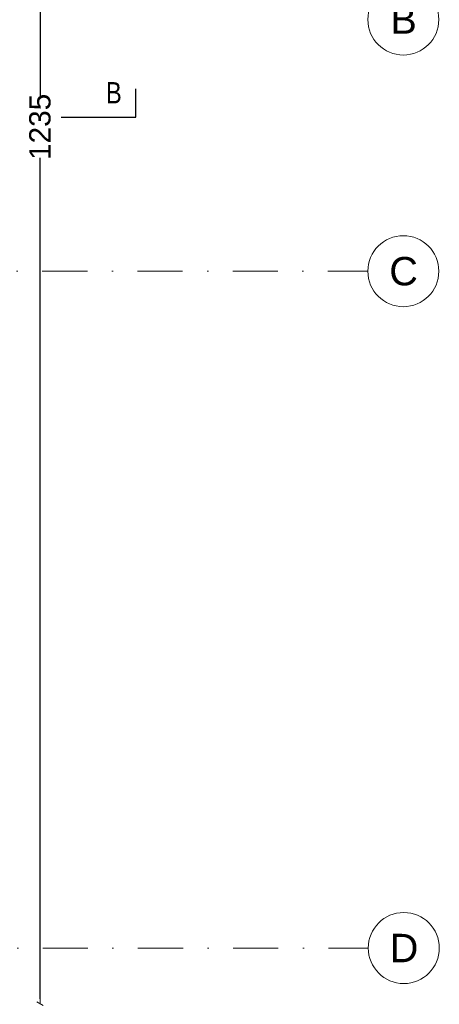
# Model space of a CAD drawing. Header units: millimetres. Extents: x 77315 to 1057463, y -108895 to -47643.
# Tile 55 of 62: x 119232 to 122187, y -105418 to -98484. Entities that reach past the tile are written whole.
import ezdxf

# ---------------------------------------------------------------- set-up
doc = ezdxf.new("R2010")
doc.units = ezdxf.units.MM
doc.header["$MEASUREMENT"] = 0
doc.linetypes.add('Dot & Dashed', pattern=[670.277762, 317.5, -176.388889, 0, -176.388874])
for name, color, linetype in [('DIM MALY', 7, 'Continuous'), ('opisy inne', 7, 'Continuous'), ('Structural - Grid', 7, 'Continuous')]:
    doc.layers.add(name, color=color, linetype=linetype)
doc.styles.add('STYL_AUTOMATYCZNY_1', font='arial.ttf')
doc.styles.add('STYL_AUTOMATYCZNY_2', font='arial.ttf')
doc.styles.add('STYL_AUTOMATYCZNY_3', font='arial.ttf', dxfattribs={"width": 0.8})
doc.dimstyles.new('STYL_AUTOMATYCZNY__1', dxfattribs={"dimtxt": 150, "dimasz": 34.231941, "dimexe": 0.18, "dimexo": 0.0625, "dimgap": 0, "dimtad": 1, "dimdec": 0, "dimlfac": 0.1, "dimzin": 0, "dimdsep": 46, "dimtxsty": 'STYL_AUTOMATYCZNY_2', "dimblk": 'ARROWHEAD_2', "dimblk1": 'ARROWHEAD_2', "dimblk2": 'ARROWHEAD_2', "dimcen": 0.09, "dimse1": 1, "dimse2": 1, "dimclrd": 7, "dimclre": 7, "dimclrt": 7, "dimadec": 0, "dimazin": 0, "dimtfac": 1, "dimtdec": 4, "dimtmove": 0, "dimatfit": 3, "dimfxl": 0, "dimtolj": 1, "dimtzin": 0, "dimarcsym": 0})

# ---------------------------------------------------------------- blocks, each defined once
blk = doc.blocks.new('ARROWHEAD_2')
at = {"color": 0, "linetype": 'Continuous', "lineweight": 0}
for p, q in [((0, 0), (-1, 0)), ((-0.38, -0.66), (0.38, 0.66))]:
    blk.add_line(p, q, dxfattribs=at)
blk = doc.blocks.new('*D372')
at = {"layer": 'Defpoints', "color": 0}
for p in [(119740.7, -93063.4), (119375.5, -105413.4), (119750.1, -105413.4)]:
    blk.add_point(p, dxfattribs=at)
at = {"layer": 'DIM MALY', "color": 7, "lineweight": -2}
for p, q in [((119375.5, -93097.7), (119375.5, -99021)), ((119375.5, -105379.2), (119375.5, -99456))]:
    blk.add_line(p, q, dxfattribs=at)
at = {"layer": 'DIM MALY', "color": 7, "lineweight": -2, "xscale": 34.23194115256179, "yscale": 34.23194115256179, "zscale": 34.23194115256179}
for p, rotation in [((119375.5, -93063.4), 90), ((119375.5, -105413.4), 270)]:
    blk.add_blockref('ARROWHEAD_2', p, dxfattribs=dict(at, rotation=rotation))
at = {"layer": 'DIM MALY', "color": 7, "insert": (119375.5, -99238.5), "char_height": 150, "attachment_point": 5, "rotation": 90, "style": 'STYL_AUTOMATYCZNY_2'}
blk.add_mtext('\\A1;1235', dxfattribs=at)

msp = doc.modelspace()

# ---------------------------------------------------------------- linework, layer by layer
msp.add_lwpolyline([(119524.7, -99170.1), (120049.6, -99170.1), (120049.6, -98970.1)])
at = {"layer": 'Structural - Grid', "linetype": 'Dot & Dashed', "lineweight": 15}
for p, q in [((118721.3, -100254.9), (121683.4, -100254.9)), ((118724.5, -105021.8), (121686.6, -105021.8))]:
    msp.add_line(p, q, dxfattribs=at)
at = {"layer": 'Structural - Grid', "linetype": 'Continuous', "lineweight": 15}
for centre in [(121933.4, -98482.5), (121933.4, -100254.9), (121936.6, -105021.8)]:
    msp.add_circle(centre, 250, dxfattribs=at)

# ---------------------------------------------------------------- texts
at = {"layer": 'opisy inne', "insert": (119839.3, -99073), "char_height": 150, "attachment_point": 7, "style": 'STYL_AUTOMATYCZNY_3'}
msp.add_mtext('\\A1;{\\pql;\\fArial|b0|i0|c238|p0;\\W0.800000;B}', dxfattribs=at)
at = {"layer": 'Structural - Grid', "lineweight": 15, "char_height": 200, "attachment_point": 1, "style": 'STYL_AUTOMATYCZNY_1'}
for s, insert in [('\\A1;{\\pql;\\pt0;\\fArial|b0|i0|c238|p0;\\W1.000000;B}', (121842, -98382.5)), ('\\A1;{\\pql;\\pt0;\\fArial|b0|i0|c238|p0;\\W1.000000;C}', (121834.4, -100154.9)), ('\\A1;{\\pql;\\pt0;\\fArial|b0|i0|c238|p0;\\W1.000000;D}', (121837.6, -104921.8))]:
    msp.add_mtext(s, dxfattribs=dict(at, insert=insert))

# ---------------------------------------------------------------- dimensions: what is measured, and where the dimension line sits
at = {"layer": 'DIM MALY'}
dim = msp.add_linear_dim(base=(119375.5, -105413.4), p1=(119740.7, -93063.4), p2=(119750.1, -105413.4), angle=270, dimstyle='STYL_AUTOMATYCZNY__1', dxfattribs=at)
dim.commit()
dim.dimension.update_dxf_attribs({"geometry": '*D372', "text_midpoint": (119375.5, -99238.5), "dimtype": 160, "text_rotation": 90})

doc.saveas('drawing.dxf')
